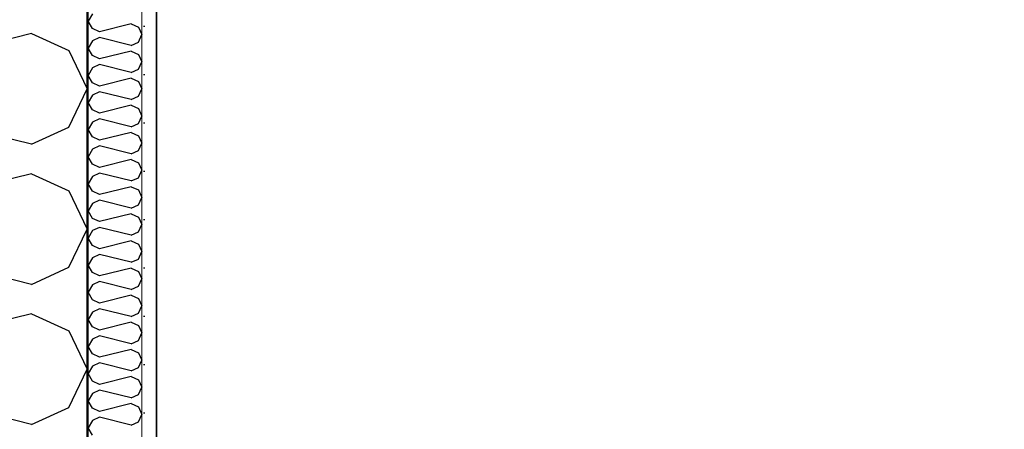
# Model space of a CAD drawing. Header units: millimetres. Extents: x -5000 to 341424, y -9235 to 550260.
# Tile 210 of 236: x 308639 to 309520, y 346699 to 347065. Entities that reach past the tile are written whole.
import ezdxf
from ezdxf.enums import TextEntityAlignment as Align

# ---------------------------------------------------------------- set-up
doc = ezdxf.new("R2010")
doc.units = ezdxf.units.MM
doc.header["$LTSCALE"] = 0.5
doc.header["$MEASUREMENT"] = 0
doc.linetypes.add('PLINE', pattern=[0])
for name, color, linetype in [('232- Ikke-bærende yttervegger (Skravur)(Nye konstruksjoner)', 7, 'Continuous'), ('232- Ikke-bærende yttervegger(Nye konstruksjoner)', 7, 'Continuous'), ('257- Systemhimlinger (Skravur)(Nye konstruksjoner)', 7, 'Continuous'), ('257- Systemhimlinger(Nye konstruksjoner)', 7, 'Continuous'), ('842-M___1_50 Målsetting bygning', 7, 'Continuous'), ('862- M___Nettoareal(Nye konstruksjoner)', 7, 'Continuous'), ('862- M___Nettoareal(Polylinje)(Nye konstruksjoner)', 7, 'Continuous'), ('862- M___Nettoareal(Tekst)(Nye konstruksjoner)', 7, 'Continuous')]:
    doc.layers.add(name, color=color, linetype=linetype)
doc.layers.add('236- Innvendig kledning og overflate(Nye konstruksjoner)', color=7, linetype='Continuous', lineweight=0)
doc.styles.add('GENERATED_STYLE_1', font='txt')
doc.styles.add('GENERATED_STYLE_3', font='arial.ttf')
doc.dimstyles.new('GENERATED_STYLE__4', dxfattribs={"dimtxt": 100, "dimasz": 95, "dimexe": 0.18, "dimexo": 0.0625, "dimgap": 0, "dimtad": 1, "dimdec": 0, "dimzin": 0, "dimdsep": 46, "dimtxsty": 'GENERATED_STYLE_3', "dimblk": 'ARROWHEAD_6', "dimblk1": 'ARROWHEAD_6', "dimblk2": 'ARROWHEAD_6', "dimcen": 0.09, "dimse1": 1, "dimse2": 1, "dimclrd": 256, "dimclre": 256, "dimclrt": 256, "dimadec": 1, "dimazin": 0, "dimtfac": 1, "dimtdec": 4, "dimtmove": 0, "dimatfit": 3, "dimfxl": 1, "dimtolj": 1, "dimtzin": 0, "dimarcsym": 0})
doc.dimstyles.new('GENERATED_STYLE__5', dxfattribs={"dimtxt": 100, "dimasz": 47.5, "dimexe": 0.18, "dimexo": 0.0625, "dimgap": 0, "dimtad": 1, "dimtih": 1, "dimtoh": 1, "dimdec": 0, "dimzin": 0, "dimdsep": 46, "dimtxsty": 'GENERATED_STYLE_3', "dimblk": 'ARROWHEAD_6', "dimblk1": 'ARROWHEAD_6', "dimblk2": 'ARROWHEAD_6', "dimcen": 0.09, "dimse1": 1, "dimse2": 1, "dimclrd": 256, "dimclre": 256, "dimclrt": 256, "dimadec": 1, "dimazin": 0, "dimtfac": 1, "dimtdec": 4, "dimtmove": 0, "dimatfit": 3, "dimfxl": 1, "dimtolj": 1, "dimtzin": 0, "dimarcsym": 0})

# ---------------------------------------------------------------- blocks, each defined once
blk = doc.blocks.new('Fellesrom Bygg A__6', base_point=(315918.65, 340263.57))
at = {"layer": '862- M___Nettoareal(Polylinje)(Nye konstruksjoner)', "linetype": 'PLINE', "flags": 128}
blk.add_lwpolyline([(308760.9, 343747.84), (314360.91, 343747.84), (314360.9, 345447.84), (320651.08, 345447.84), (322731.94, 342583.79), (328296.39, 346626.6), (331088.37, 342783.77), (332481.53, 343795.96), (325033.05, 354047.84), (312360.9, 354047.84), (312360.9, 352047.84), (308760.9, 352047.84)], close=True, dxfattribs=at)
at = {"layer": '862- M___Nettoareal(Tekst)(Nye konstruksjoner)', "style": 'GENERATED_STYLE_1'}
for tag, p in [('DUMMY_861', (316456.16, 340451.8)), ('ROOM_NAME', (315381.14, 340406.05)), ('DUMMY_862', (315381.14, 340263.57))]:
    blk.add_attdef(tag, text='', height=100, dxfattribs=at).set_placement(p, align=Align.TOP_LEFT)
blk = doc.blocks.new('DUSJ__18', base_point=(310799.21, 346687.01))
at = {"layer": '862- M___Nettoareal(Polylinje)(Nye konstruksjoner)', "linetype": 'PLINE', "flags": 128}
blk.add_lwpolyline([(312236.9, 346199.84), (312236.9, 347651.84), (308760.9, 347651.84), (308760.9, 346199.84)], close=True, dxfattribs=at)
at = {"layer": '862- M___Nettoareal(Tekst)(Nye konstruksjoner)', "style": 'GENERATED_STYLE_1'}
for tag, p in [('DUMMY_861', (310996.52, 346875.25)), ('ROOM_NAME', (310601.9, 346825.43)), ('DUMMY_862', (310601.9, 346687.01))]:
    blk.add_attdef(tag, text='', height=100, dxfattribs=at).set_placement(p, align=Align.TOP_LEFT)
blk = doc.blocks.new('*X203')
at = {"layer": '232- Ikke-bærende yttervegger (Skravur)(Nye konstruksjoner)', "linetype": 'PLINE'}
for p, q in [((308703.6, 347070.75), (308699.9, 347064.12)), ((308703.6, 347057.49), (308699.9, 347064.12)), ((308710.1, 347054.53), (308703.6, 347057.49)), ((308738.26, 347061.57), (308710.1, 347054.53)), ((308738.26, 347061.57), (308744.76, 347058.61)), ((308744.76, 347058.61), (308747.9, 347051.98)), ((308710.1, 347049.43), (308703.6, 347046.47)), ((308738.26, 347042.39), (308710.1, 347049.43)), ((308744.76, 347045.35), (308747.9, 347051.98)), ((308703.6, 347046.47), (308699.9, 347039.84)), ((308703.6, 347033.21), (308699.9, 347039.84)), ((308738.26, 347042.39), (308744.76, 347045.35)), ((308710.1, 347030.25), (308703.6, 347033.21)), ((308738.26, 347037.29), (308710.1, 347030.25)), ((308738.26, 347037.29), (308744.76, 347034.33)), ((308744.76, 347034.33), (308747.9, 347027.7)), ((308703.6, 347022.19), (308699.9, 347015.56)), ((308710.1, 347025.15), (308703.6, 347022.19)), ((308738.26, 347018.11), (308710.1, 347025.15)), ((308744.76, 347021.07), (308747.9, 347027.7)), ((308703.6, 347008.93), (308699.9, 347015.56)), ((308738.26, 347018.11), (308744.76, 347021.07)), ((308710.1, 347005.97), (308703.6, 347008.93)), ((308738.26, 347013.01), (308710.1, 347005.97)), ((308738.26, 347013.01), (308744.76, 347010.05)), ((308744.76, 347010.05), (308747.9, 347003.42)), ((308703.6, 346997.91), (308699.9, 346991.28)), ((308710.1, 347000.87), (308703.6, 346997.91)), ((308738.26, 346993.83), (308710.1, 347000.87)), ((308738.26, 346993.83), (308744.76, 346996.79)), ((308744.76, 346996.79), (308747.9, 347003.42)), ((308703.6, 346984.65), (308699.9, 346991.28)), ((308738.26, 346988.73), (308710.1, 346981.69)), ((308738.26, 346988.73), (308744.76, 346985.77)), ((308710.1, 346981.69), (308703.6, 346984.65)), ((308744.76, 346985.77), (308747.9, 346979.14)), ((308744.76, 346972.51), (308747.9, 346979.14)), ((308703.6, 346973.63), (308699.9, 346967)), ((308710.1, 346976.59), (308703.6, 346973.63)), ((308738.26, 346969.55), (308710.1, 346976.59)), ((308738.26, 346969.55), (308744.76, 346972.51)), ((308703.6, 346960.37), (308699.9, 346967)), ((308710.1, 346957.41), (308703.6, 346960.37)), ((308738.26, 346964.45), (308710.1, 346957.41)), ((308738.26, 346964.45), (308744.76, 346961.49)), ((308744.76, 346961.49), (308747.9, 346954.86)), ((308710.1, 346952.31), (308703.6, 346949.35)), ((308738.26, 346945.27), (308710.1, 346952.31)), ((308744.76, 346948.22), (308747.9, 346954.86)), ((308703.6, 346949.35), (308699.9, 346942.72)), ((308703.6, 346936.08), (308699.9, 346942.72)), ((308738.26, 346945.27), (308744.76, 346948.22)), ((308710.1, 346933.13), (308703.6, 346936.08)), ((308738.26, 346940.16), (308710.1, 346933.13)), ((308738.26, 346940.16), (308744.76, 346937.21)), ((308744.76, 346937.21), (308747.9, 346930.57)), ((308703.6, 346925.06), (308699.9, 346918.43)), ((308710.1, 346928.02), (308703.6, 346925.06)), ((308738.26, 346920.98), (308710.1, 346928.02)), ((308744.76, 346923.94), (308747.9, 346930.57)), ((308703.6, 346911.8), (308699.9, 346918.43)), ((308738.26, 346920.98), (308744.76, 346923.94)), ((308710.1, 346908.84), (308703.6, 346911.8)), ((308738.26, 346915.88), (308710.1, 346908.84)), ((308738.26, 346915.88), (308744.76, 346912.92)), ((308744.76, 346912.92), (308747.9, 346906.29)), ((308703.6, 346900.78), (308699.9, 346894.15)), ((308710.1, 346903.74), (308703.6, 346900.78)), ((308738.26, 346896.7), (308710.1, 346903.74)), ((308738.26, 346896.7), (308744.76, 346899.66)), ((308744.76, 346899.66), (308747.9, 346906.29)), ((308703.6, 346887.52), (308699.9, 346894.15)), ((308738.26, 346891.6), (308710.1, 346884.56)), ((308738.26, 346891.6), (308744.76, 346888.64)), ((308710.1, 346884.56), (308703.6, 346887.52)), ((308744.76, 346888.64), (308747.9, 346882.01)), ((308744.76, 346875.38), (308747.9, 346882.01)), ((308703.6, 346876.5), (308699.9, 346869.87)), ((308710.1, 346879.46), (308703.6, 346876.5)), ((308738.26, 346872.42), (308710.1, 346879.46)), ((308738.26, 346872.42), (308744.76, 346875.38)), ((308703.6, 346863.24), (308699.9, 346869.87)), ((308738.26, 346867.32), (308710.1, 346860.28)), ((308738.26, 346867.32), (308744.76, 346864.36)), ((308744.76, 346864.36), (308747.9, 346857.73)), ((308710.1, 346860.28), (308703.6, 346863.24)), ((308710.1, 346855.18), (308703.6, 346852.22)), ((308738.26, 346848.14), (308710.1, 346855.18)), ((308744.76, 346851.1), (308747.9, 346857.73)), ((308703.6, 346852.22), (308699.9, 346845.59)), ((308738.26, 346848.14), (308744.76, 346851.1)), ((308703.6, 346838.96), (308699.9, 346845.59)), ((308710.1, 346836), (308703.6, 346838.96)), ((308738.26, 346843.04), (308710.1, 346836)), ((308738.26, 346843.04), (308744.76, 346840.08)), ((308744.76, 346840.08), (308747.9, 346833.45)), ((308710.1, 346830.9), (308703.6, 346827.94)), ((308738.26, 346823.86), (308710.1, 346830.9)), ((308744.76, 346826.82), (308747.9, 346833.45)), ((308703.6, 346827.94), (308699.9, 346821.31)), ((308703.6, 346814.68), (308699.9, 346821.31)), ((308738.26, 346823.86), (308744.76, 346826.82)), ((308710.1, 346811.72), (308703.6, 346814.68)), ((308738.26, 346818.76), (308710.1, 346811.72)), ((308738.26, 346818.76), (308744.76, 346815.8)), ((308744.76, 346815.8), (308747.9, 346809.17)), ((308703.6, 346803.66), (308699.9, 346797.03)), ((308710.1, 346806.62), (308703.6, 346803.66)), ((308738.26, 346799.58), (308710.1, 346806.62)), ((308738.26, 346799.58), (308744.76, 346802.54)), ((308744.76, 346802.54), (308747.9, 346809.17)), ((308703.6, 346790.4), (308699.9, 346797.03)), ((308738.26, 346794.48), (308710.1, 346787.44)), ((308738.26, 346794.48), (308744.76, 346791.52)), ((308710.1, 346787.44), (308703.6, 346790.4)), ((308744.76, 346791.52), (308747.9, 346784.89)), ((308744.76, 346778.26), (308747.9, 346784.89)), ((308703.6, 346779.38), (308699.9, 346772.75)), ((308710.1, 346782.34), (308703.6, 346779.38)), ((308738.26, 346775.3), (308710.1, 346782.34)), ((308738.26, 346775.3), (308744.76, 346778.26)), ((308703.6, 346766.12), (308699.9, 346772.75)), ((308738.26, 346770.2), (308710.1, 346763.16)), ((308738.26, 346770.2), (308744.76, 346767.24)), ((308744.76, 346767.24), (308747.9, 346760.61)), ((308710.1, 346763.16), (308703.6, 346766.12)), ((308710.1, 346758.05), (308703.6, 346755.1)), ((308738.26, 346751.02), (308710.1, 346758.05)), ((308744.76, 346753.97), (308747.9, 346760.61)), ((308703.6, 346755.1), (308699.9, 346748.46)), ((308738.26, 346751.02), (308744.76, 346753.97)), ((308703.6, 346741.83), (308699.9, 346748.46)), ((308710.1, 346738.88), (308703.6, 346741.83)), ((308738.26, 346745.91), (308710.1, 346738.88)), ((308738.26, 346745.91), (308744.76, 346742.96)), ((308744.76, 346742.96), (308747.9, 346736.32)), ((308710.1, 346733.77), (308703.6, 346730.81)), ((308738.26, 346726.73), (308710.1, 346733.77)), ((308744.76, 346729.69), (308747.9, 346736.32)), ((308703.6, 346730.81), (308699.9, 346724.18)), ((308703.6, 346717.55), (308699.9, 346724.18)), ((308738.26, 346726.73), (308744.76, 346729.69)), ((308710.1, 346714.59), (308703.6, 346717.55)), ((308738.26, 346721.63), (308710.1, 346714.59)), ((308738.26, 346721.63), (308744.76, 346718.67)), ((308744.76, 346718.67), (308747.9, 346712.04)), ((308703.6, 346706.53), (308699.9, 346699.9)), ((308710.1, 346709.49), (308703.6, 346706.53)), ((308738.26, 346702.45), (308710.1, 346709.49)), ((308738.26, 346702.45), (308744.76, 346705.41)), ((308744.76, 346705.41), (308747.9, 346712.04)), ((308703.6, 346693.27), (308699.9, 346699.9))]:
    blk.add_line(p, q, dxfattribs=at)
blk = doc.blocks.new('*X206')
at = {"layer": '232- Ikke-bærende yttervegger (Skravur)(Nye konstruksjoner)', "linetype": 'PLINE'}
for p, q in [((308649.09, 347052.97), (308503.62, 347016.6)), ((308649.09, 347052.97), (308682.69, 347037.68)), ((308682.69, 347037.68), (308698.9, 347003.42)), ((308682.69, 346969.16), (308698.9, 347003.42)), ((308649.09, 346953.87), (308503.62, 346990.24)), ((308649.09, 346953.87), (308682.69, 346969.16)), ((308649.09, 346927.51), (308503.62, 346891.14)), ((308649.09, 346927.51), (308682.69, 346912.22)), ((308682.69, 346912.22), (308698.9, 346877.97)), ((308682.69, 346843.71), (308698.9, 346877.97)), ((308649.09, 346828.42), (308503.62, 346864.79)), ((308649.09, 346828.42), (308682.69, 346843.71)), ((308649.09, 346802.06), (308503.62, 346765.69)), ((308649.09, 346802.06), (308682.69, 346786.77)), ((308682.69, 346786.77), (308698.9, 346752.51)), ((308682.69, 346718.25), (308698.9, 346752.51)), ((308649.09, 346702.96), (308503.62, 346739.33)), ((308649.09, 346702.96), (308682.69, 346718.25))]:
    blk.add_line(p, q, dxfattribs=at)
blk = doc.blocks.new('*D877')
at = {"layer": '842-M___1_50 Målsetting bygning', "linetype": 'PLINE'}
for p, q in [((308450.9, 342243.19), (308450.9, 342430.69)), ((308698.9, 342243.19), (308698.9, 342430.69)), ((308500.9, 342386.94), (308400.9, 342286.94)), ((308748.9, 342386.94), (308648.9, 342286.94)), ((308375.9, 342336.94), (308450.9, 342336.94)), ((308450.9, 342336.94), (308698.9, 342336.94)), ((308698.9, 342336.94), (314422.9, 342336.94))]:
    blk.add_line(p, q, dxfattribs=at)
at = {"layer": '842-M___1_50 Målsetting bygning', "insert": (308460.49, 342356.94), "char_height": 100, "attachment_point": 7, "rotation": 359.99995, "style": 'GENERATED_STYLE_3'}
blk.add_mtext('\\A1;{\\pql;\\fArial|b0|i0|c0|p0;\\W1.000000;248}', dxfattribs=at)
blk = doc.blocks.new('ARROWHEAD_6')
at = {"linetype": 'Continuous'}
for p, q in [((-0.5, -0.5), (0.5, 0.5)), ((0, 0), (-1, 0))]:
    blk.add_line(p, q, dxfattribs=at)
blk = doc.blocks.new('*D878')
at = {"layer": '842-M___1_50 Målsetting bygning', "linetype": 'PLINE'}
for p, q in [((308698.9, 342243.19), (308698.9, 342430.69)), ((314422.9, 342243.19), (314422.9, 342430.69)), ((308748.9, 342386.94), (308648.9, 342286.94)), ((314472.9, 342386.94), (314372.9, 342286.94)), ((308698.9, 342336.94), (314422.9, 342336.94))]:
    blk.add_line(p, q, dxfattribs=at)
at = {"layer": '842-M___1_50 Målsetting bygning', "insert": (311389.3, 342356.94), "char_height": 100, "attachment_point": 7, "rotation": 359.99995, "style": 'GENERATED_STYLE_3'}
blk.add_mtext('\\A1;{\\pql;\\fArial|b0|i0|c0|p0;\\W1.000000;5\xa0724}', dxfattribs=at)
blk = doc.blocks.new('*D1076')
at = {"layer": '257- Systemhimlinger(Nye konstruksjoner)', "linetype": 'PLINE'}
for p, q in [((308760.9, 346263.15), (308760.9, 346356.9)), ((309298.9, 346263.15), (309298.9, 346356.9)), ((308785.9, 346335.02), (308735.9, 346285.02)), ((309323.9, 346335.02), (309273.9, 346285.02)), ((308723.4, 346310.02), (308760.9, 346310.02)), ((308760.9, 346310.02), (309298.9, 346310.02))]:
    blk.add_line(p, q, dxfattribs=at)
at = {"layer": '257- Systemhimlinger(Nye konstruksjoner)', "insert": (308915.49, 346330.02), "char_height": 100, "attachment_point": 7, "style": 'GENERATED_STYLE_3'}
blk.add_mtext('\\A1;{\\pql;\\fArial|b0|i0|c0|p0;\\W1.000000;538}', dxfattribs=at)

msp = doc.modelspace()

# ---------------------------------------------------------------- hatches: boundary and pattern name
at = {"layer": '232- Ikke-bærende yttervegger (Skravur)(Nye konstruksjoner)', "linetype": 'Continuous'}
msp.add_hatch(color=256, dxfattribs=at).paths.add_polyline_path([(308698.9, 352108.84), (308698.9, 345466.84), (308699.9, 345466.84), (308699.9, 352108.84)])
h = msp.add_hatch(dxfattribs=at)
h.set_pattern_fill('Prikker_tett', color=256, style=0, pattern_type=2)
h.set_pattern_definition([(0, (0, 0), (0, 43.30127), [0, -25]), (0, (12.5, 21.65), (0, 43.30127), [0, -25])])
h.paths.add_polyline_path([(308760.9, 346199.84), (308760.9, 347651.84), (308747.9, 347651.84), (308747.9, 346199.84)])

# ---------------------------------------------------------------- linework, layer by layer
at = {"layer": '232- Ikke-bærende yttervegger(Nye konstruksjoner)', "linetype": 'PLINE'}
for p, q in [((308698.9, 345466.84), (308698.9, 352108.84)), ((308699.9, 345466.84), (308699.9, 352060.84))]:
    msp.add_line(p, q, dxfattribs=at)
at = {"layer": '236- Innvendig kledning og overflate(Nye konstruksjoner)', "linetype": 'PLINE'}
msp.add_line((308747.9, 346186.84), (308747.9, 347664.84), dxfattribs=at)
at = {"layer": '236- Innvendig kledning og overflate(Nye konstruksjoner)', "linetype": 'PLINE', "flags": 128}
msp.add_lwpolyline([(308760.9, 346199.84), (308760.9, 347651.84)], dxfattribs=at)
at = {"layer": '257- Systemhimlinger (Skravur)(Nye konstruksjoner)', "linetype": 'PLINE', "flags": 128}
msp.add_lwpolyline([(308760.9, 347651.84), (312236.91, 347651.84), (312236.91, 346199.84), (308760.9, 346199.84)], close=True, dxfattribs=at)

# ---------------------------------------------------------------- block references
at = {"layer": '232- Ikke-bærende yttervegger(Nye konstruksjoner)'}
for name in ['*X206', '*X203']:
    msp.add_blockref(name, (0, 0), dxfattribs=at)
at = {"layer": '862- M___Nettoareal(Nye konstruksjoner)', "linetype": 'Continuous'}
for name, p in [('Fellesrom Bygg A__6', (315918.65, 340263.57)), ('DUSJ__18', (310799.21, 346687.01))]:
    msp.add_blockref(name, p, dxfattribs=at)

# ---------------------------------------------------------------- dimensions: what is measured, and where the dimension line sits
at = {"layer": '257- Systemhimlinger(Nye konstruksjoner)', "linetype": 'Continuous'}
dim = msp.add_linear_dim(base=(309298.9, 346310.02), p1=(308760.9, 347651.84), p2=(309298.9, 346625.84), dimstyle='GENERATED_STYLE__5', dxfattribs=at)
dim.commit()
dim.dimension.update_dxf_attribs({"geometry": '*D1076', "text_midpoint": (309029.65, 346380.02), "dimtype": 160})
at = {"layer": '842-M___1_50 Målsetting bygning', "linetype": 'Continuous'}
for base, p1, p2, picture, middle in [((308698.9, 342336.94), (308450.9, 347897.84), (308698.9, 347897.84), '*D877', (308574.64, 342406.94)), ((314422.9, 342336.94), (308698.9, 347897.84), (314422.91, 344535.84), '*D878', (311560.85, 342406.94))]:
    dim = msp.add_linear_dim(base=base, p1=p1, p2=p2, angle=359.99995, dimstyle='GENERATED_STYLE__4', dxfattribs=at)
    dim.commit()
    dim.dimension.update_dxf_attribs({"geometry": picture, "text_midpoint": middle, "dimtype": 160, "text_rotation": 359.99995})

doc.saveas('drawing.dxf')
